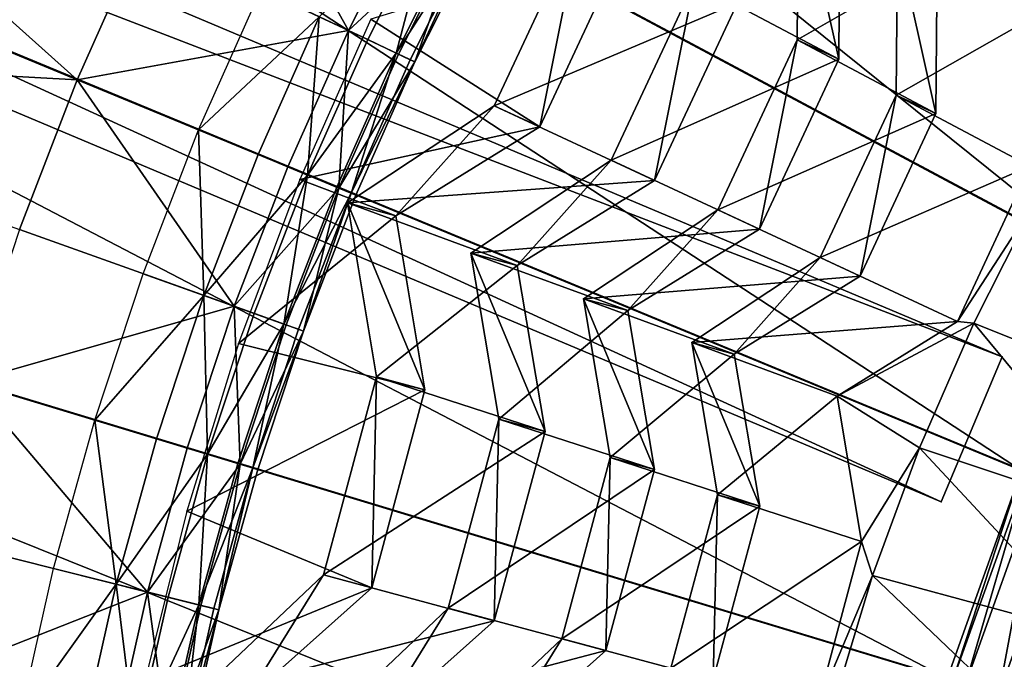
# Model space of a CAD drawing. Extents: x -3.87 to 3.87, y -3.87 to 3.87.
# Tile 28 of 115: x -1.56 to -1.06, y 0.34 to 0.67. Entities that reach past the tile are written whole.
import ezdxf

# ---------------------------------------------------------------- set-up
doc = ezdxf.new("R2010")
doc.units = 0
doc.layers.get('0').update_dxf_attribs({"linetype": 'CONTINUOUS'})

msp = doc.modelspace()

# ---------------------------------------------------------------- linework, layer by layer
for p in [(-1.397574, 0.660565, 8.72069), (-1.387828, 0.655955, 8.601448), (-1.169857, 0.655755, 8.305344), (-1.169857, 0.655755, 8.305344), (-1.373316, 0.649092, 8.613266), (-1.372263, 0.648594, 8.682016), (-1.366198, 0.645725, 8.629379), (-1.148784, 0.645929, 8.341108), (-1.148783, 0.645929, 8.341108), (-1.363826, 0.644603, 8.651937), (-1.535208, 0.635521, 8.808193), (-1.119604, 0.627786, 8.184328), (-1.119604, 0.627786, 8.184328), (-1.323587, 0.622358, 8.573294), (-1.323587, 0.622358, 8.573294), (-1.09944, 0.618384, 8.210796), (-1.09944, 0.618384, 8.210796), (-1.473666, 0.610029, 8.583187), (-1.300529, 0.611606, 8.580359), (-1.300529, 0.611606, 8.580359), (-1.443442, 0.59751, 8.591782), (-1.428309, 0.591242, 8.72069), (-1.264237, 0.594681, 8.434896), (-1.264237, 0.594681, 8.434896), (-1.42223, 0.584903, 8.594126), (-1.418348, 0.587116, 8.601448), (-1.403517, 0.580973, 8.613266), (-1.402441, 0.580527, 8.682016), (-1.242217, 0.584412, 8.466442), (-1.242216, 0.584412, 8.466442), (-1.396243, 0.577959, 8.629379), (-1.393818, 0.576955, 8.651937), (-1.398149, 0.572993, 8.573294), (-1.398149, 0.572993, 8.573294), (-1.373574, 0.566407, 8.580359), (-1.373574, 0.566407, 8.580359), (-1.210108, 0.569438, 8.305344), (-1.210107, 0.569438, 8.305344), (-1.189034, 0.559611, 8.341108), (-1.189034, 0.559611, 8.341108), (-1.335443, 0.547537, 8.434896), (-1.335443, 0.547537, 8.434896), (-1.158118, 0.545194, 8.184328), (-1.158118, 0.545194, 8.184328), (-1.311974, 0.541248, 8.466442), (-1.311974, 0.541248, 8.466442), (-1.501819, 0.537029, 8.583187), (-1.137954, 0.53579, 8.210796), (-1.137954, 0.53579, 8.210796), (-1.471017, 0.526008, 8.591782), (-1.455595, 0.52049, 8.72069), (-1.278253, 0.524321, 8.305344), (-1.278253, 0.524321, 8.305344), (-1.445444, 0.516858, 8.601448), (-1.255793, 0.518303, 8.341108), (-1.255793, 0.518303, 8.341108), (-1.430329, 0.51145, 8.613266), (-1.429232, 0.511057, 8.682016), (-1.088525, 0.51274, 8.078861), (-1.088525, 0.51274, 8.078861), (-1.080241, 0.511916, 8.071522), (-1.422916, 0.508797, 8.629379), (-1.420445, 0.507913, 8.651937), (-1.453407, 0.501548, 8.594126), (-1.223324, 0.502023, 8.184328), (-1.223324, 0.502023, 8.184328), (-1.201832, 0.496264, 8.210798), (-1.201832, 0.496264, 8.210798), (-1.065749, 0.494894, 4.643105), (-1.065749, 0.494893, 7.239485), (-1.383318, 0.484725, 8.573294), (-1.383318, 0.484725, 8.573294), (-1.358743, 0.47814, 8.580359), (-1.358743, 0.47814, 8.580359), (-1.149617, 0.474938, 8.078861), (-1.149617, 0.474938, 8.078861), (-1.526359, 0.462735, 8.583187), (-1.321279, 0.463242, 8.434896), (-1.321279, 0.463242, 8.434896), (-1.297811, 0.456954, 8.466444), (-1.29781, 0.456954, 8.466444), (-1.495053, 0.453239, 8.591782), (-1.479379, 0.448484, 8.720688), (-1.469062, 0.445354, 8.601448), (-1.107752, 0.448564, 8.071522), (-1.4537, 0.440695, 8.613266), (-1.452585, 0.440356, 8.682016), (-1.264698, 0.44365, 8.305344), (-1.264698, 0.44365, 8.305344), (-1.446165, 0.438409, 8.629379), (-1.443654, 0.437647, 8.651937), (-1.242238, 0.437632, 8.341108), (-1.242238, 0.437632, 8.341108), (-1.210354, 0.424832, 8.184328), (-1.210354, 0.424831, 8.184328), (-1.096806, 0.421218, 4.643105), (-1.096806, 0.421218, 7.239485), (-1.479684, 0.416521, 8.594126), (-1.188863, 0.419073, 8.210798), (-1.188863, 0.419073, 8.210798), (-1.137213, 0.401115, 8.078861), (-1.137213, 0.401115, 8.078861), (-1.54723, 0.387329, 8.583187), (-1.41029, 0.384067, 8.573294), (-1.41029, 0.384067, 8.573294), (-1.131534, 0.383719, 8.071522), (-1.515496, 0.37938, 8.591782), (-1.499608, 0.3754, 8.720688), (-1.385715, 0.377482, 8.580359), (-1.385715, 0.377482, 8.580359), (-1.489149, 0.37278, 8.601448), (-1.473577, 0.36888, 8.613266), (-1.472447, 0.368597, 8.682016), (-1.465939, 0.366967, 8.629379), (-1.463393, 0.366329, 8.651937), (-1.347037, 0.367115, 8.434896), (-1.347036, 0.367115, 8.434896), (-1.323568, 0.360826, 8.466444), (-1.323568, 0.360826, 8.466444), (-1.289349, 0.351655, 8.305344), (-1.289348, 0.351655, 8.305344), (-1.266889, 0.345636, 8.341108), (-1.266889, 0.345636, 8.341108)]:
    msp.add_point(p)
for points in [[(-0.894103, 2.947474, 4.599773), (-1.178714, 2.845677, 4.599773), (0.000004, 0, 4.599773)], [(-1.178714, 2.845677, 4.599773), (-1.451946, 2.716408, 4.599773), (0.000004, 0, 4.599773)], [(-1.451946, 2.716408, 4.599773), (-1.71123, 2.561041, 4.599773), (0.000004, 0, 4.599773)], [(-1.71123, 2.561041, 4.599773), (-1.953992, 2.380951, 4.599772), (0.000004, 0, 4.599773)], [(-1.953992, 2.380951, 4.599772), (-2.177983, 2.177987, 4.599772), (0.000004, 0, 4.599773)], [(-2.177983, 2.177987, 4.599772), (-2.380948, 1.953996, 4.599772), (0.000004, 0, 4.599773)], [(-2.380948, 1.953996, 4.599772), (-2.561038, 1.711233, 4.599772), (0.000004, 0, 4.599773)], [(-2.561038, 1.711233, 4.599772), (-2.716404, 1.45195, 4.599772), (0.000004, 0, 4.599773)], [(-1.857904, 1.523982, 7.281732), (-0.950473, 0.634467, 7.281732), (-1.998362, 1.334644, 7.281732)], [(-1.857904, 1.523982, 7.281732), (-0.883702, 0.724475, 7.281732), (-0.950473, 0.634467, 7.281732)], [(-1.065749, 0.494894, 4.643105), (-3.444042, 1.410659, 4.643105), (-3.412986, 1.484335, 4.643105)], [(-3.412986, 1.484335, 7.239485), (-3.444042, 1.410658, 7.239485), (-1.096806, 0.421218, 7.239485)], [(-3.412986, 1.484335, 7.239485), (-1.065749, 0.494893, 7.239485), (-1.065749, 0.494894, 4.643105)], [(-3.412986, 1.484335, 7.239485), (-1.065749, 0.494894, 4.643105), (-3.412986, 1.484335, 4.643105)], [(-3.412986, 1.484335, 7.239485), (-1.096806, 0.421218, 7.239485), (-1.065749, 0.494893, 7.239485)], [(-2.716404, 1.45195, 4.599772), (-2.845673, 1.178718, 4.599772), (0.000004, 0, 4.599773)], [(-0.954594, 1.42865, 8.640915), (-1.214967, 1.214967, 8.640915), (0, 0, 8.640915)], [(-1.096806, 0.421218, 7.239485), (-3.444042, 1.410658, 7.239485), (-3.444042, 1.410659, 4.643105)], [(-1.096806, 0.421218, 7.239485), (-3.444042, 1.410659, 4.643105), (-1.096806, 0.421218, 4.643105)], [(-1.065749, 0.494894, 4.643105), (-1.096806, 0.421218, 4.643105), (-3.444042, 1.410659, 4.643105)], [(-1.998362, 1.334644, 7.281732), (-1.008077, 0.538334, 7.281732), (-2.119537, 1.132421, 7.281732)], [(-1.998362, 1.334644, 7.281732), (-0.950473, 0.634467, 7.281732), (-1.008077, 0.538334, 7.281732)], [(-1.214967, 1.214967, 8.640915), (-1.42865, 0.954593, 8.640915), (0, 0, 8.640915)], [(-2.845673, 1.178718, 4.599772), (-2.94747, 0.894106, 4.599772), (0.000004, 0, 4.599773)], [(-2.119537, 1.132421, 7.281732), (-1.056006, 0.437029, 7.281732), (-2.220357, 0.919319, 7.281732)], [(-2.119537, 1.132421, 7.281732), (-1.008077, 0.538334, 7.281732), (-1.056006, 0.437029, 7.281732)], [(-1.42865, 0.954593, 8.640915), (-1.587431, 0.657535, 8.640915), (0, 0, 8.640915)], [(-2.220357, 0.919319, 7.281732), (-1.093749, 0.331504, 7.281732), (-2.299752, 0.697342, 7.281732)], [(-2.220357, 0.919319, 7.281732), (-1.056006, 0.437029, 7.281732), (-1.093749, 0.331504, 7.281732)], [(-2.94747, 0.894106, 4.599772), (-3.020951, 0.600905, 4.599772), (0.000004, 0, 4.599773)], [(-1.748465, 0.826524, 8.984764), (-1.786922, 0.739784, 8.984764), (-1.535208, 0.635521, 8.808193)], [(-1.748465, 0.826524, 8.984764), (-1.535208, 0.635521, 8.808193), (-1.502171, 0.710036, 8.808193)], [(-1.397574, 0.660565, 8.72069), (-1.46552, 0.782842, 8.808193), (-1.502171, 0.710036, 8.808193)], [(-1.397574, 0.660565, 8.72069), (-1.363476, 0.728298, 8.72069), (-1.46552, 0.782842, 8.808193)], [(-1.821063, 0.651256, 8.984764), (-1.535208, 0.635521, 8.808193), (-1.786922, 0.739784, 8.984764)], [(-1.098808, 0.696654, 8.210796), (-1.169197, 0.737555, 8.305344), (-1.169857, 0.655755, 8.305344)], [(-1.169197, 0.737554, 8.305344), (-1.148783, 0.645929, 8.341108), (-1.169857, 0.655755, 8.305344)], [(-1.169197, 0.737554, 8.305344), (-1.148124, 0.727728, 8.341108), (-1.148783, 0.645929, 8.341108)], [(-1.397574, 0.660565, 8.72069), (-1.338783, 0.7151, 8.682016), (-1.363476, 0.728298, 8.72069)], [(-1.148124, 0.727727, 8.341108), (-1.222178, 0.684875, 8.434896), (-1.148784, 0.645929, 8.341108)], [(-1.412381, 0.667568, 8.591782), (-1.353968, 0.723216, 8.601448), (-1.387828, 0.655955, 8.601448)], [(-1.373316, 0.649092, 8.613266), (-1.387828, 0.655955, 8.601448), (-1.353968, 0.723216, 8.601448)], [(-1.373316, 0.649092, 8.613266), (-1.353968, 0.723216, 8.601448), (-1.339811, 0.715649, 8.613266)], [(-1.397574, 0.660565, 8.72069), (-1.372263, 0.648594, 8.682016), (-1.338783, 0.7151, 8.682016)], [(-1.373316, 0.649092, 8.613266), (-1.339811, 0.715649, 8.613266), (-1.332866, 0.711937, 8.629379)], [(-1.363826, 0.644603, 8.651937), (-1.338783, 0.7151, 8.682016), (-1.372263, 0.648594, 8.682016)], [(-1.363826, 0.644603, 8.651937), (-1.330552, 0.7107, 8.651937), (-1.338783, 0.7151, 8.682016)], [(-1.279546, 0.716803, 8.573294), (-1.300529, 0.611606, 8.580359), (-1.323587, 0.622358, 8.573294)], [(-1.200158, 0.674607, 8.466442), (-1.279546, 0.716803, 8.573294), (-1.323587, 0.622358, 8.573294)], [(-1.279546, 0.716803, 8.573294), (-1.256488, 0.706051, 8.580359), (-1.300529, 0.611606, 8.580359)], [(-1.397574, 0.660565, 8.72069), (-1.502171, 0.710036, 8.808193), (-1.535208, 0.635521, 8.808193)], [(-1.373316, 0.649092, 8.613266), (-1.332866, 0.711937, 8.629379), (-1.366198, 0.645725, 8.629379)], [(-1.363826, 0.644603, 8.651937), (-1.366198, 0.645725, 8.629379), (-1.332866, 0.711937, 8.629379)], [(-1.363826, 0.644603, 8.651937), (-1.332866, 0.711937, 8.629379), (-1.330552, 0.7107, 8.651937)], [(-1.256488, 0.706051, 8.580359), (-1.386259, 0.666304, 8.594126), (-1.300529, 0.611606, 8.580359)], [(-1.051087, 0.666585, 8.078861), (-1.118973, 0.706057, 8.184328), (-1.119604, 0.627786, 8.184328)], [(-1.118972, 0.706057, 8.184328), (-1.09944, 0.618384, 8.210796), (-1.119604, 0.627786, 8.184328)], [(-1.118972, 0.706057, 8.184328), (-1.098808, 0.696654, 8.210796), (-1.09944, 0.618384, 8.210796)], [(-2.299752, 0.697342, 7.281732), (-1.120993, 0.222796, 7.281732), (-2.357062, 0.468665, 7.281732)], [(-2.299752, 0.697342, 7.281732), (-1.093749, 0.331504, 7.281732), (-1.120993, 0.222796, 7.281732)], [(-1.098808, 0.696654, 8.210796), (-1.169857, 0.655755, 8.305344), (-1.09944, 0.618384, 8.210796)], [(-1.148784, 0.645929, 8.341108), (-1.222178, 0.684875, 8.434896), (-1.264237, 0.594681, 8.434896)], [(-1.222178, 0.684875, 8.434896), (-1.242216, 0.584412, 8.466442), (-1.264237, 0.594681, 8.434896)], [(-1.222178, 0.684875, 8.434896), (-1.200158, 0.674607, 8.466442), (-1.242216, 0.584412, 8.466442)], [(-1.412381, 0.667568, 8.591782), (-1.473666, 0.610029, 8.583187), (-1.441955, 0.681555, 8.583187)], [(-1.200158, 0.674607, 8.466442), (-1.323587, 0.622358, 8.573294), (-1.242217, 0.584412, 8.466442)], [(-1.412381, 0.667568, 8.591782), (-1.443442, 0.59751, 8.591782), (-1.473666, 0.610029, 8.583187)], [(-1.412381, 0.667568, 8.591782), (-1.418348, 0.587116, 8.601448), (-1.443442, 0.59751, 8.591782)], [(-1.300529, 0.611606, 8.580359), (-1.386259, 0.666304, 8.594126), (-1.42223, 0.584903, 8.594126)], [(-1.412381, 0.667568, 8.591782), (-1.387828, 0.655955, 8.601448), (-1.418348, 0.587116, 8.601448)], [(-1.051087, 0.666585, 8.078861), (-1.119604, 0.627786, 8.184328), (-1.051691, 0.59173, 8.078861)], [(-1.397574, 0.660565, 8.72069), (-1.535208, 0.635521, 8.808193), (-1.428309, 0.591242, 8.72069)], [(-1.397574, 0.660565, 8.72069), (-1.428309, 0.591242, 8.72069), (-1.402441, 0.580527, 8.682016)], [(-1.397574, 0.660565, 8.72069), (-1.402441, 0.580527, 8.682016), (-1.372263, 0.648594, 8.682016)], [(-1.587431, 0.657535, 8.640915), (-1.685208, 0.335209, 8.640915), (0, 0, 8.640915)], [(-1.373316, 0.649092, 8.613266), (-1.418348, 0.587116, 8.601448), (-1.387828, 0.655955, 8.601448)], [(-1.09944, 0.618384, 8.210796), (-1.169857, 0.655755, 8.305344), (-1.210108, 0.569438, 8.305344)], [(-1.169857, 0.655755, 8.305344), (-1.189034, 0.559611, 8.341108), (-1.210107, 0.569438, 8.305344)], [(-1.169857, 0.655755, 8.305344), (-1.148783, 0.645929, 8.341108), (-1.189034, 0.559611, 8.341108)], [(-1.821063, 0.651256, 8.984764), (-1.564537, 0.55947, 8.808193), (-1.535208, 0.635521, 8.808193)], [(-1.373316, 0.649092, 8.613266), (-1.403517, 0.580973, 8.613266), (-1.418348, 0.587116, 8.601448)], [(-1.373316, 0.649092, 8.613266), (-1.396243, 0.577959, 8.629379), (-1.403517, 0.580973, 8.613266)], [(-1.363826, 0.644603, 8.651937), (-1.372263, 0.648594, 8.682016), (-1.402441, 0.580527, 8.682016)], [(-1.373316, 0.649092, 8.613266), (-1.366198, 0.645725, 8.629379), (-1.396243, 0.577959, 8.629379)], [(-1.363826, 0.644603, 8.651937), (-1.396243, 0.577959, 8.629379), (-1.366198, 0.645725, 8.629379)], [(-1.148784, 0.645929, 8.341108), (-1.264237, 0.594681, 8.434896), (-1.189034, 0.559611, 8.341108)], [(-1.363826, 0.644603, 8.651937), (-1.402441, 0.580527, 8.682016), (-1.393818, 0.576955, 8.651937)], [(-1.363826, 0.644603, 8.651937), (-1.393818, 0.576955, 8.651937), (-1.396243, 0.577959, 8.629379)], [(-1.455595, 0.52049, 8.72069), (-1.535208, 0.635521, 8.808193), (-1.564537, 0.55947, 8.808193)], [(-1.455595, 0.52049, 8.72069), (-1.428309, 0.591242, 8.72069), (-1.535208, 0.635521, 8.808193)], [(-1.051691, 0.59173, 8.078861), (-1.119604, 0.627786, 8.184328), (-1.158118, 0.545194, 8.184328)], [(-1.119604, 0.627786, 8.184328), (-1.137954, 0.53579, 8.210796), (-1.158118, 0.545194, 8.184328)], [(-1.119604, 0.627786, 8.184328), (-1.09944, 0.618384, 8.210796), (-1.137954, 0.53579, 8.210796)], [(-1.323587, 0.622358, 8.573294), (-1.373574, 0.566407, 8.580359), (-1.398149, 0.572993, 8.573294)], [(-1.242217, 0.584412, 8.466442), (-1.323587, 0.622358, 8.573294), (-1.398149, 0.572993, 8.573294)], [(-1.323587, 0.622358, 8.573294), (-1.300529, 0.611606, 8.580359), (-1.373574, 0.566407, 8.580359)], [(-1.09944, 0.618384, 8.210796), (-1.210108, 0.569438, 8.305344), (-1.137954, 0.53579, 8.210796)], [(-1.471017, 0.526008, 8.591782), (-1.501819, 0.537029, 8.583187), (-1.473666, 0.610029, 8.583187)], [(-1.471017, 0.526008, 8.591782), (-1.473666, 0.610029, 8.583187), (-1.443442, 0.59751, 8.591782)], [(-1.300529, 0.611606, 8.580359), (-1.42223, 0.584903, 8.594126), (-1.373574, 0.566407, 8.580359)], [(-3.020951, 0.600905, 4.599772), (-3.065267, 0.301903, 4.599772), (0.000004, 0, 4.599773)], [(-1.471017, 0.526008, 8.591782), (-1.443442, 0.59751, 8.591782), (-1.418348, 0.587116, 8.601448)], [(-1.455595, 0.52049, 8.72069), (-1.402441, 0.580527, 8.682016), (-1.428309, 0.591242, 8.72069)], [(-1.189034, 0.559611, 8.341108), (-1.264237, 0.594681, 8.434896), (-1.335443, 0.547537, 8.434896)], [(-1.264237, 0.594681, 8.434896), (-1.311974, 0.541248, 8.466442), (-1.335443, 0.547537, 8.434896)], [(-1.264237, 0.594681, 8.434896), (-1.242216, 0.584412, 8.466442), (-1.311974, 0.541248, 8.466442)], [(-1.051691, 0.59173, 8.078861), (-1.158118, 0.545194, 8.184328), (-1.088525, 0.51274, 8.078861)], [(-1.049092, 0.573561, 8.071522), (-1.051691, 0.59173, 8.078861), (-1.088525, 0.51274, 8.078861)], [(-1.471017, 0.526008, 8.591782), (-1.418348, 0.587116, 8.601448), (-1.445444, 0.516858, 8.601448)], [(-1.373574, 0.566407, 8.580359), (-1.42223, 0.584903, 8.594126), (-1.453407, 0.501548, 8.594126)], [(-1.430329, 0.51145, 8.613266), (-1.445444, 0.516858, 8.601448), (-1.418348, 0.587116, 8.601448)], [(-1.430329, 0.51145, 8.613266), (-1.418348, 0.587116, 8.601448), (-1.403517, 0.580973, 8.613266)], [(-1.455595, 0.52049, 8.72069), (-1.429232, 0.511057, 8.682016), (-1.402441, 0.580527, 8.682016)], [(-1.430329, 0.51145, 8.613266), (-1.403517, 0.580973, 8.613266), (-1.396243, 0.577959, 8.629379)], [(-1.420445, 0.507913, 8.651937), (-1.402441, 0.580527, 8.682016), (-1.429232, 0.511057, 8.682016)], [(-1.420445, 0.507913, 8.651937), (-1.393818, 0.576955, 8.651937), (-1.402441, 0.580527, 8.682016)], [(-1.242217, 0.584412, 8.466442), (-1.398149, 0.572993, 8.573294), (-1.311974, 0.541248, 8.466442)], [(-1.430329, 0.51145, 8.613266), (-1.396243, 0.577959, 8.629379), (-1.422916, 0.508797, 8.629379)], [(-1.420445, 0.507913, 8.651937), (-1.422916, 0.508797, 8.629379), (-1.396243, 0.577959, 8.629379)], [(-1.420445, 0.507913, 8.651937), (-1.396243, 0.577959, 8.629379), (-1.393818, 0.576955, 8.651937)], [(-1.398149, 0.572993, 8.573294), (-1.373574, 0.566407, 8.580359), (-1.358743, 0.47814, 8.580359)], [(-1.398149, 0.572993, 8.573294), (-1.358743, 0.47814, 8.580359), (-1.383318, 0.484725, 8.573294)], [(-1.311974, 0.541248, 8.466442), (-1.398149, 0.572993, 8.573294), (-1.383318, 0.484725, 8.573294)], [(-1.049092, 0.573561, 8.071522), (-1.088525, 0.51274, 8.078861), (-1.080241, 0.511916, 8.071522)], [(-1.080241, 0.511916, 8.071522), (-0.972017, 0.468659, 8.070341), (-1.049092, 0.573561, 8.071522)], [(-1.373574, 0.566407, 8.580359), (-1.453407, 0.501548, 8.594126), (-1.358743, 0.47814, 8.580359)], [(-1.137954, 0.53579, 8.210796), (-1.210108, 0.569438, 8.305344), (-1.278253, 0.524321, 8.305344)], [(-1.210107, 0.569438, 8.305344), (-1.255793, 0.518303, 8.341108), (-1.278253, 0.524321, 8.305344)], [(-1.210107, 0.569438, 8.305344), (-1.189034, 0.559611, 8.341108), (-1.255793, 0.518303, 8.341108)], [(-1.455595, 0.52049, 8.72069), (-1.564537, 0.55947, 8.808193), (-1.590103, 0.482072, 8.808193)], [(-1.189034, 0.559611, 8.341108), (-1.335443, 0.547537, 8.434896), (-1.255793, 0.518303, 8.341108)], [(-1.255793, 0.518303, 8.341108), (-1.335443, 0.547537, 8.434896), (-1.321279, 0.463242, 8.434896)], [(-1.335443, 0.547537, 8.434896), (-1.311974, 0.541248, 8.466442), (-1.29781, 0.456954, 8.466444)], [(-1.335443, 0.547537, 8.434896), (-1.29781, 0.456954, 8.466444), (-1.321279, 0.463242, 8.434896)], [(-1.088525, 0.51274, 8.078861), (-1.158118, 0.545194, 8.184328), (-1.223324, 0.502023, 8.184328)], [(-1.158118, 0.545194, 8.184328), (-1.201832, 0.496264, 8.210798), (-1.223324, 0.502023, 8.184328)], [(-1.158118, 0.545194, 8.184328), (-1.137954, 0.53579, 8.210796), (-1.201832, 0.496264, 8.210798)], [(-1.311974, 0.541248, 8.466442), (-1.383318, 0.484725, 8.573294), (-1.297811, 0.456954, 8.466444)], [(-1.471017, 0.526008, 8.591782), (-1.526359, 0.462735, 8.583187), (-1.501819, 0.537029, 8.583187)], [(-1.137954, 0.53579, 8.210796), (-1.278253, 0.524321, 8.305344), (-1.201832, 0.496264, 8.210798)], [(-1.471017, 0.526008, 8.591782), (-1.495053, 0.453239, 8.591782), (-1.526359, 0.462735, 8.583187)], [(-1.471017, 0.526008, 8.591782), (-1.469062, 0.445354, 8.601448), (-1.495053, 0.453239, 8.591782)], [(-1.471017, 0.526008, 8.591782), (-1.445444, 0.516858, 8.601448), (-1.469062, 0.445354, 8.601448)], [(-1.455595, 0.52049, 8.72069), (-1.590103, 0.482072, 8.808193), (-1.479379, 0.448484, 8.720688)], [(-1.455595, 0.52049, 8.72069), (-1.479379, 0.448484, 8.720688), (-1.452585, 0.440356, 8.682016)], [(-1.455595, 0.52049, 8.72069), (-1.452585, 0.440356, 8.682016), (-1.429232, 0.511057, 8.682016)], [(-1.201832, 0.496264, 8.210798), (-1.278253, 0.524321, 8.305344), (-1.264698, 0.44365, 8.305344)], [(-1.278253, 0.524321, 8.305344), (-1.255793, 0.518303, 8.341108), (-1.242238, 0.437632, 8.341108)], [(-1.278253, 0.524321, 8.305344), (-1.242238, 0.437632, 8.341108), (-1.264698, 0.44365, 8.305344)], [(-1.430329, 0.51145, 8.613266), (-1.469062, 0.445354, 8.601448), (-1.445444, 0.516858, 8.601448)], [(-1.255793, 0.518303, 8.341108), (-1.321279, 0.463242, 8.434896), (-1.242238, 0.437632, 8.341108)], [(-1.430329, 0.51145, 8.613266), (-1.4537, 0.440695, 8.613266), (-1.469062, 0.445354, 8.601448)], [(-1.430329, 0.51145, 8.613266), (-1.446165, 0.438409, 8.629379), (-1.4537, 0.440695, 8.613266)], [(-1.420445, 0.507913, 8.651937), (-1.429232, 0.511057, 8.682016), (-1.452585, 0.440356, 8.682016)], [(-1.430329, 0.51145, 8.613266), (-1.422916, 0.508797, 8.629379), (-1.446165, 0.438409, 8.629379)], [(-1.088525, 0.51274, 8.078861), (-1.223324, 0.502023, 8.184328), (-1.149617, 0.474938, 8.078861)], [(-1.080241, 0.511916, 8.071522), (-1.088525, 0.51274, 8.078861), (-1.149617, 0.474938, 8.078861)], [(-1.080241, 0.511916, 8.071522), (-1.149617, 0.474938, 8.078861), (-1.107752, 0.448564, 8.071522)], [(-0.997196, 0.411678, 8.070341), (-1.080241, 0.511916, 8.071522), (-1.107752, 0.448564, 8.071522)], [(-0.997196, 0.411678, 8.070341), (-0.972017, 0.468659, 8.070341), (-1.080241, 0.511916, 8.071522)], [(-1.420445, 0.507913, 8.651937), (-1.452585, 0.440356, 8.682016), (-1.443654, 0.437647, 8.651937)], [(-1.420445, 0.507913, 8.651937), (-1.446165, 0.438409, 8.629379), (-1.422916, 0.508797, 8.629379)], [(-1.420445, 0.507913, 8.651937), (-1.443654, 0.437647, 8.651937), (-1.446165, 0.438409, 8.629379)], [(-1.358743, 0.47814, 8.580359), (-1.453407, 0.501548, 8.594126), (-1.479684, 0.416521, 8.594126)], [(-1.149617, 0.474938, 8.078861), (-1.223324, 0.502023, 8.184328), (-1.210354, 0.424831, 8.184328)], [(-1.223324, 0.502023, 8.184328), (-1.201832, 0.496264, 8.210798), (-1.188863, 0.419073, 8.210798)], [(-1.223324, 0.502023, 8.184328), (-1.188863, 0.419073, 8.210798), (-1.210354, 0.424832, 8.184328)], [(-1.201832, 0.496264, 8.210798), (-1.264698, 0.44365, 8.305344), (-1.188863, 0.419073, 8.210798)], [(-1.065749, 0.494893, 7.239485), (-1.096806, 0.421218, 4.643105), (-1.065749, 0.494894, 4.643105)], [(-1.065749, 0.494893, 7.239485), (-1.096806, 0.421218, 7.239485), (-1.096806, 0.421218, 4.643105)], [(-1.499608, 0.3754, 8.720688), (-1.590103, 0.482072, 8.808193), (-1.611846, 0.403514, 8.808193)], [(-1.499608, 0.3754, 8.720688), (-1.479379, 0.448484, 8.720688), (-1.590103, 0.482072, 8.808193)], [(-1.383318, 0.484725, 8.573294), (-1.385715, 0.377482, 8.580359), (-1.41029, 0.384067, 8.573294)], [(-1.297811, 0.456954, 8.466444), (-1.383318, 0.484725, 8.573294), (-1.41029, 0.384067, 8.573294)], [(-1.383318, 0.484725, 8.573294), (-1.358743, 0.47814, 8.580359), (-1.385715, 0.377482, 8.580359)], [(-1.358743, 0.47814, 8.580359), (-1.479684, 0.416521, 8.594126), (-1.385715, 0.377482, 8.580359)], [(-1.149617, 0.474938, 8.078861), (-1.210354, 0.424831, 8.184328), (-1.137213, 0.401115, 8.078861)], [(-1.107752, 0.448564, 8.071522), (-1.149617, 0.474938, 8.078861), (-1.137213, 0.401115, 8.078861)], [(-2.357062, 0.468665, 7.281732), (-1.137424, 0.111936, 7.281732), (-2.391625, 0.235464, 7.281732)], [(-2.357062, 0.468665, 7.281732), (-1.120993, 0.222796, 7.281732), (-1.137424, 0.111936, 7.281732)], [(-1.515496, 0.37938, 8.591782), (-1.54723, 0.387329, 8.583187), (-1.526359, 0.462735, 8.583187)], [(-1.515496, 0.37938, 8.591782), (-1.526359, 0.462735, 8.583187), (-1.495053, 0.453239, 8.591782)], [(-1.242238, 0.437632, 8.341108), (-1.321279, 0.463242, 8.434896), (-1.347037, 0.367115, 8.434896)], [(-1.321279, 0.463242, 8.434896), (-1.323568, 0.360826, 8.466444), (-1.347036, 0.367115, 8.434896)], [(-1.321279, 0.463242, 8.434896), (-1.29781, 0.456954, 8.466444), (-1.323568, 0.360826, 8.466444)], [(-1.297811, 0.456954, 8.466444), (-1.41029, 0.384067, 8.573294), (-1.323568, 0.360826, 8.466444)], [(-1.515496, 0.37938, 8.591782), (-1.495053, 0.453239, 8.591782), (-1.469062, 0.445354, 8.601448)], [(-1.515496, 0.37938, 8.591782), (-1.469062, 0.445354, 8.601448), (-1.489149, 0.37278, 8.601448)], [(-1.499608, 0.3754, 8.720688), (-1.452585, 0.440356, 8.682016), (-1.479379, 0.448484, 8.720688)], [(-1.473577, 0.36888, 8.613266), (-1.489149, 0.37278, 8.601448), (-1.469062, 0.445354, 8.601448)], [(-1.473577, 0.36888, 8.613266), (-1.469062, 0.445354, 8.601448), (-1.4537, 0.440695, 8.613266)], [(-1.107752, 0.448564, 8.071522), (-1.137213, 0.401115, 8.078861), (-1.131534, 0.383719, 8.071522)], [(-1.01902, 0.353329, 8.070341), (-1.107752, 0.448564, 8.071522), (-1.131534, 0.383719, 8.071522)], [(-1.01902, 0.353329, 8.070341), (-0.997196, 0.411678, 8.070341), (-1.107752, 0.448564, 8.071522)], [(-1.499608, 0.3754, 8.720688), (-1.472447, 0.368597, 8.682016), (-1.452585, 0.440356, 8.682016)], [(-1.473577, 0.36888, 8.613266), (-1.4537, 0.440695, 8.613266), (-1.446165, 0.438409, 8.629379)], [(-1.463393, 0.366329, 8.651937), (-1.452585, 0.440356, 8.682016), (-1.472447, 0.368597, 8.682016)], [(-1.463393, 0.366329, 8.651937), (-1.443654, 0.437647, 8.651937), (-1.452585, 0.440356, 8.682016)], [(-1.188863, 0.419073, 8.210798), (-1.264698, 0.44365, 8.305344), (-1.289349, 0.351655, 8.305344)], [(-1.264698, 0.44365, 8.305344), (-1.266889, 0.345636, 8.341108), (-1.289348, 0.351655, 8.305344)], [(-1.264698, 0.44365, 8.305344), (-1.242238, 0.437632, 8.341108), (-1.266889, 0.345636, 8.341108)], [(-1.473577, 0.36888, 8.613266), (-1.446165, 0.438409, 8.629379), (-1.465939, 0.366967, 8.629379)], [(-1.463393, 0.366329, 8.651937), (-1.465939, 0.366967, 8.629379), (-1.446165, 0.438409, 8.629379)], [(-1.463393, 0.366329, 8.651937), (-1.446165, 0.438409, 8.629379), (-1.443654, 0.437647, 8.651937)], [(-1.242238, 0.437632, 8.341108), (-1.347037, 0.367115, 8.434896), (-1.266889, 0.345636, 8.341108)], [(-1.056006, 0.437029, 4.659655), (-1.090814, 0.330614, 4.652433), (-1.093749, 0.331505, 4.659655)], [(-1.056004, 0.437029, 7.281732), (-1.056004, 0.437029, 4.659655), (-1.093747, 0.331505, 4.659655)], [(-1.056004, 0.437029, 7.281732), (-1.093747, 0.331505, 4.659655), (-1.093747, 0.331504, 7.281732)], [(-1.056006, 0.437029, 4.659655), (-1.053172, 0.435855, 4.652433), (-1.090814, 0.330614, 4.652433)], [(-1.053172, 0.435855, 4.652433), (-1.084376, 0.328661, 4.646922), (-1.090814, 0.330614, 4.652433)], [(-1.053172, 0.435855, 4.652433), (-1.046957, 0.43328, 4.646922), (-1.084376, 0.328661, 4.646922)], [(-1.046957, 0.43328, 4.646922), (-1.067518, 0.323548, 4.64179), (-1.084376, 0.328661, 4.646922)], [(-1.046957, 0.43328, 4.646922), (-1.030681, 0.426539, 4.64179), (-1.067518, 0.323548, 4.64179)], [(-1.137213, 0.401115, 8.078861), (-1.210354, 0.424831, 8.184328), (-1.233941, 0.336805, 8.184328)], [(-1.210354, 0.424832, 8.184328), (-1.21245, 0.331047, 8.210798), (-1.23394, 0.336805, 8.184328)], [(-1.210354, 0.424832, 8.184328), (-1.188863, 0.419073, 8.210798), (-1.21245, 0.331047, 8.210798)], [(-1.030681, 0.426539, 4.64179), (-0.976622, 0.295974, 4.64179), (-1.067518, 0.323548, 4.64179)], [(-1.385715, 0.377482, 8.580359), (-1.479684, 0.416521, 8.594126), (-1.500973, 0.33011, 8.594126)], [(-1.188863, 0.419073, 8.210798), (-1.289349, 0.351655, 8.305344), (-1.21245, 0.331047, 8.210798)], [(-1.499608, 0.3754, 8.720688), (-1.611846, 0.403514, 8.808193), (-1.629711, 0.323986, 8.808193)], [(-1.137213, 0.401115, 8.078861), (-1.233941, 0.336805, 8.184328), (-1.15977, 0.316928, 8.078861)], [(-1.131534, 0.383719, 8.071522), (-1.137213, 0.401115, 8.078861), (-1.15977, 0.316928, 8.078861)], [(-1.515496, 0.37938, 8.591782), (-1.564378, 0.31099, 8.583187), (-1.54723, 0.387329, 8.583187)], [(-1.41029, 0.384067, 8.573294), (-1.449802, 0.320286, 8.580359), (-1.475146, 0.322504, 8.573294)], [(-1.323568, 0.360826, 8.466444), (-1.41029, 0.384067, 8.573294), (-1.475146, 0.322504, 8.573294)], [(-1.41029, 0.384067, 8.573294), (-1.385715, 0.377482, 8.580359), (-1.449802, 0.320286, 8.580359)], [(-1.131534, 0.383719, 8.071522), (-1.15977, 0.316928, 8.078861), (-1.151505, 0.317602, 8.071522)], [(-1.037414, 0.293811, 8.070343), (-1.131534, 0.383719, 8.071522), (-1.151505, 0.317602, 8.071522)], [(-1.037414, 0.293811, 8.070343), (-1.01902, 0.353329, 8.070341), (-1.131534, 0.383719, 8.071522)], [(-1.499608, 0.3754, 8.720688), (-1.629711, 0.323986, 8.808193), (-1.516228, 0.301413, 8.720688)], [(-1.515496, 0.37938, 8.591782), (-1.532292, 0.304608, 8.591782), (-1.564378, 0.31099, 8.583187)], [(-1.515496, 0.37938, 8.591782), (-1.505653, 0.299309, 8.601448), (-1.532292, 0.304608, 8.591782)], [(-1.499608, 0.3754, 8.720688), (-1.516228, 0.301413, 8.720688), (-1.488766, 0.29595, 8.682016)], [(-1.515496, 0.37938, 8.591782), (-1.489149, 0.37278, 8.601448), (-1.505653, 0.299309, 8.601448)], [(-1.385715, 0.377482, 8.580359), (-1.500973, 0.33011, 8.594126), (-1.449802, 0.320286, 8.580359)], [(-1.499608, 0.3754, 8.720688), (-1.488766, 0.29595, 8.682016), (-1.472447, 0.368597, 8.682016)], [(-1.473577, 0.36888, 8.613266), (-1.505653, 0.299309, 8.601448), (-1.489149, 0.37278, 8.601448)], [(-1.473577, 0.36888, 8.613266), (-1.489909, 0.296178, 8.613266), (-1.505653, 0.299309, 8.601448)], [(-1.473577, 0.36888, 8.613266), (-1.482186, 0.294641, 8.629379), (-1.489909, 0.296178, 8.613266)], [(-1.463393, 0.366329, 8.651937), (-1.472447, 0.368597, 8.682016), (-1.488766, 0.29595, 8.682016)], [(-1.463393, 0.366329, 8.651937), (-1.488766, 0.29595, 8.682016), (-1.479612, 0.294129, 8.651937)], [(-1.473577, 0.36888, 8.613266), (-1.465939, 0.366967, 8.629379), (-1.482186, 0.294641, 8.629379)], [(-1.463393, 0.366329, 8.651937), (-1.482186, 0.294641, 8.629379), (-1.465939, 0.366967, 8.629379)], [(-1.463393, 0.366329, 8.651937), (-1.479612, 0.294129, 8.651937), (-1.482186, 0.294641, 8.629379)], [(-1.266889, 0.345636, 8.341108), (-1.347037, 0.367115, 8.434896), (-1.408974, 0.308323, 8.434896)], [(-1.347036, 0.367115, 8.434896), (-1.38477, 0.306205, 8.466444), (-1.408974, 0.308323, 8.434896)], [(-1.347036, 0.367115, 8.434896), (-1.323568, 0.360826, 8.466444), (-1.38477, 0.306205, 8.466444)], [(-1.323568, 0.360826, 8.466444), (-1.475146, 0.322504, 8.573294), (-1.38477, 0.306205, 8.466444)], [(-1.21245, 0.331047, 8.210798), (-1.289349, 0.351655, 8.305344), (-1.348623, 0.29539, 8.305344)], [(-1.289348, 0.351655, 8.305344), (-1.32546, 0.293363, 8.34111), (-1.348623, 0.29539, 8.305344)], [(-1.289348, 0.351655, 8.305344), (-1.266889, 0.345636, 8.341108), (-1.32546, 0.293363, 8.34111)], [(-1.266889, 0.345636, 8.341108), (-1.408974, 0.308323, 8.434896), (-1.32546, 0.293363, 8.34111)]]:
    msp.add_3dface(points)

doc.saveas('drawing.dxf')
